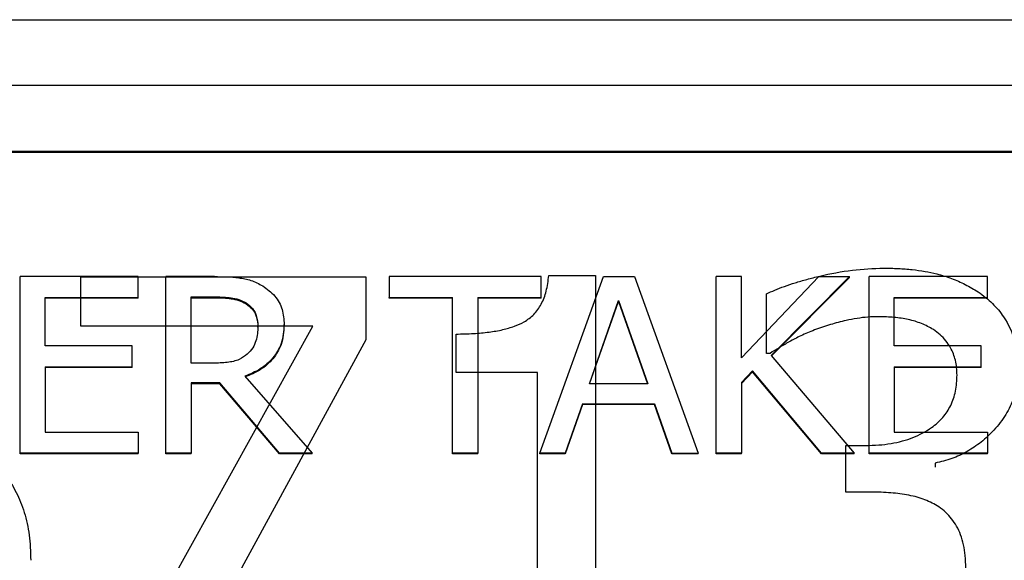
# Model space of a CAD drawing. Header units: inches. Extents: x 0.6 to 16.3, y 0.2 to 11.5.
# Tile 16 of 34: x 4.989 to 5.266, y 7.354 to 7.506. Entities that reach past the tile are written whole.
import ezdxf

# ---------------------------------------------------------------- set-up
doc = ezdxf.new("R2010")
doc.units = ezdxf.units.IN
doc.header["$MEASUREMENT"] = 0

msp = doc.modelspace()

# ---------------------------------------------------------------- linework, layer by layer
at = {"color": 7, "linetype": 'Continuous', "lineweight": 25}
for p, q in [((4.08496, 7.50631), (5.71163, 7.50631)), ((4.08496, 7.48788), (5.71163, 7.48788)), ((4.10496, 7.46921), (5.69163, 7.46921)), ((4.10496, 7.46897), (5.69163, 7.46897)), ((4.98877, 7.38406), (4.98877, 7.43385)), ((5.02213, 7.43385), (4.98877, 7.43385)), ((5.00594, 7.43374), (5.08631, 7.43374)), ((5.00594, 7.41984), (5.00594, 7.43374)), ((5.02213, 7.42796), (5.02213, 7.43385)), ((5.02991, 7.38406), (5.02991, 7.43385)), ((5.04366, 7.43385), (5.02991, 7.43385)), ((5.08631, 7.43374), (5.08631, 7.41601)), ((5.09288, 7.43385), (5.09288, 7.42796)), ((5.13576, 7.43385), (5.09288, 7.43385)), ((5.13541, 7.38406), (5.15339, 7.43385)), ((5.13576, 7.42796), (5.13576, 7.43385)), ((5.13794, 7.43412), (5.15108, 7.43412)), ((5.15108, 7.43412), (5.15108, 7.32756)), ((5.15339, 7.43385), (5.16212, 7.43385)), ((5.16212, 7.43385), (5.1801, 7.38406)), ((5.18516, 7.38406), (5.18516, 7.43385)), ((5.19225, 7.43385), (5.18516, 7.43385)), ((5.19225, 7.41097), (5.19225, 7.43385)), ((5.19225, 7.41097), (5.21412, 7.43385)), ((5.22276, 7.43385), (5.20068, 7.41162)), ((5.22276, 7.43361), (5.20078, 7.41149)), ((5.21412, 7.43385), (5.22276, 7.43385)), ((5.22276, 7.43361), (5.22276, 7.43385)), ((5.22829, 7.38406), (5.22829, 7.43385)), ((5.26166, 7.43385), (5.22829, 7.43385)), ((5.26166, 7.42796), (5.26166, 7.43385)), ((4.99586, 7.41432), (4.99586, 7.42796)), ((4.99586, 7.42796), (5.02213, 7.42796)), ((5.02213, 7.42772), (5.02213, 7.42796)), ((5.037, 7.42812), (5.04405, 7.42812)), ((5.037, 7.4094), (5.037, 7.42812)), ((5.037, 7.42788), (5.04405, 7.42788)), ((5.04405, 7.42812), (5.04405, 7.42788)), ((5.09288, 7.42796), (5.11078, 7.42796)), ((5.09288, 7.42772), (5.09288, 7.42796)), ((5.11078, 7.38406), (5.11078, 7.42796)), ((5.11787, 7.42796), (5.13576, 7.42796)), ((5.11787, 7.42796), (5.11787, 7.38406)), ((5.13576, 7.42772), (5.13576, 7.42796)), ((5.19932, 7.41218), (5.19932, 7.42895)), ((5.23538, 7.41432), (5.23538, 7.42796)), ((5.23538, 7.42796), (5.26166, 7.42796)), ((5.26166, 7.42772), (5.26166, 7.42796)), ((5.02213, 7.42772), (4.99586, 7.42772)), ((5.05252, 7.42642), (5.05252, 7.42619)), ((5.11078, 7.42772), (5.09288, 7.42772)), ((5.13576, 7.42772), (5.11787, 7.42772)), ((5.14937, 7.40363), (5.15759, 7.42707)), ((5.14946, 7.40363), (5.15759, 7.42683)), ((5.15759, 7.42707), (5.16584, 7.40363)), ((5.15759, 7.42707), (5.15759, 7.42683)), ((5.15759, 7.42683), (5.16576, 7.40363)), ((5.26166, 7.42772), (5.23538, 7.42772)), ((5.07132, 7.41984), (5.00594, 7.41984)), ((5.01343, 7.31548), (5.07132, 7.41984)), ((5.05589, 7.41957), (5.05589, 7.41981)), ((5.06328, 7.42009), (5.06328, 7.42033)), ((5.11176, 7.40681), (5.11176, 7.41764)), ((5.02036, 7.41432), (4.99586, 7.41432)), ((5.02036, 7.40843), (5.02036, 7.41432)), ((5.08631, 7.41601), (5.03149, 7.31548)), ((5.25989, 7.41432), (5.23538, 7.41432)), ((5.25989, 7.40843), (5.25989, 7.41432)), ((5.20035, 7.41218), (5.19932, 7.41218)), ((5.20068, 7.41162), (5.22406, 7.38406)), ((4.99586, 7.40843), (5.02036, 7.40843)), ((4.99586, 7.40843), (4.99586, 7.38995)), ((5.02036, 7.40819), (5.02036, 7.40843)), ((5.04323, 7.4094), (5.037, 7.4094)), ((5.23538, 7.40843), (5.25989, 7.40843)), ((5.23538, 7.40843), (5.23538, 7.38995)), ((5.25989, 7.40819), (5.25989, 7.40843)), ((5.02036, 7.40819), (4.99586, 7.40819)), ((5.05222, 7.40573), (5.07119, 7.38406)), ((5.13476, 7.40681), (5.11176, 7.40681)), ((5.13476, 7.32756), (5.13476, 7.40681)), ((5.19536, 7.40722), (5.19225, 7.40395)), ((5.19536, 7.40698), (5.19225, 7.40371)), ((5.21485, 7.38406), (5.19536, 7.40722)), ((5.19536, 7.40698), (5.19536, 7.40722)), ((5.21485, 7.38382), (5.19536, 7.40698)), ((5.25989, 7.40819), (5.23538, 7.40819)), ((5.04513, 7.40387), (5.037, 7.40387)), ((5.037, 7.40387), (5.037, 7.38406)), ((5.04513, 7.40363), (5.037, 7.40363)), ((5.06198, 7.38406), (5.04513, 7.40387)), ((5.04513, 7.40363), (5.04513, 7.40387)), ((5.06198, 7.38382), (5.04513, 7.40363)), ((5.16584, 7.40363), (5.14937, 7.40363)), ((5.19225, 7.40395), (5.19225, 7.38406)), ((5.14743, 7.39798), (5.14259, 7.38406)), ((5.14743, 7.39774), (5.14259, 7.38382)), ((5.14743, 7.39798), (5.16779, 7.39798)), ((5.14743, 7.39798), (5.14743, 7.39774)), ((5.16779, 7.39774), (5.14743, 7.39774)), ((5.16779, 7.39798), (5.17263, 7.38406)), ((5.16779, 7.39774), (5.16779, 7.39798)), ((5.17263, 7.38382), (5.16779, 7.39774)), ((4.99586, 7.38995), (5.02213, 7.38995)), ((5.02213, 7.38995), (5.02213, 7.38406)), ((5.23538, 7.38995), (5.26166, 7.38995)), ((5.26166, 7.38995), (5.26166, 7.38406)), ((5.2217, 7.38621), (5.22735, 7.38621)), ((5.2217, 7.37308), (5.2217, 7.38621)), ((5.02213, 7.38406), (4.98877, 7.38406)), ((4.98877, 7.38382), (4.98877, 7.38406)), ((5.02213, 7.38382), (4.98877, 7.38382)), ((5.02213, 7.38382), (5.02213, 7.38406)), ((5.037, 7.38406), (5.02991, 7.38406)), ((5.02991, 7.38382), (5.02991, 7.38406)), ((5.037, 7.38382), (5.02991, 7.38382)), ((5.037, 7.38382), (5.037, 7.38406)), ((5.06198, 7.38382), (5.06198, 7.38406)), ((5.07119, 7.38406), (5.06198, 7.38406)), ((5.07119, 7.38382), (5.06198, 7.38382)), ((5.07119, 7.38382), (5.07119, 7.38406)), ((5.11787, 7.38406), (5.11078, 7.38406)), ((5.11078, 7.38382), (5.11078, 7.38406)), ((5.11787, 7.38382), (5.11078, 7.38382)), ((5.11787, 7.38382), (5.11787, 7.38406)), ((5.14259, 7.38406), (5.13541, 7.38406)), ((5.13541, 7.38382), (5.13541, 7.38406)), ((5.14259, 7.38382), (5.13541, 7.38382)), ((5.14259, 7.38382), (5.14259, 7.38406)), ((5.17263, 7.38406), (5.1801, 7.38406)), ((5.17263, 7.38382), (5.17263, 7.38406)), ((5.1801, 7.38382), (5.17263, 7.38382)), ((5.1801, 7.38382), (5.1801, 7.38406)), ((5.19225, 7.38406), (5.18516, 7.38406)), ((5.18516, 7.38382), (5.18516, 7.38406)), ((5.19225, 7.38382), (5.18516, 7.38382)), ((5.19225, 7.38382), (5.19225, 7.38406)), ((5.22406, 7.38406), (5.21485, 7.38406)), ((5.21485, 7.38382), (5.21485, 7.38406)), ((5.22406, 7.38382), (5.21485, 7.38382)), ((5.22406, 7.38382), (5.22406, 7.38406)), ((5.26166, 7.38406), (5.22829, 7.38406)), ((5.22829, 7.38382), (5.22829, 7.38406)), ((5.26166, 7.38382), (5.22829, 7.38382)), ((5.26166, 7.38382), (5.26166, 7.38406)), ((5.24695, 7.38122), (5.24695, 7.38007)), ((5.22888, 7.37308), (5.2217, 7.37308))]:
    msp.add_line(p, q, dxfattribs=at)
for points, knots in [([(5.19932, 7.42895), (5.20011, 7.42932), (5.20177, 7.4301), (5.20448, 7.43114), (5.20749, 7.43214), (5.21081, 7.4331), (5.21617, 7.43445), (5.22337, 7.43587), (5.22944, 7.43611), (5.23238, 7.43623)], [0, 0, 0, 0, 0.0775, 0.162797, 0.256158, 0.357788, 0.467845, 0.74301, 1, 1, 1, 1]), ([(5.23238, 7.43623), (5.23377, 7.43621), (5.23646, 7.43617), (5.24037, 7.43587), (5.244, 7.43537), (5.24773, 7.43458), (5.25155, 7.43339), (5.25548, 7.43171), (5.25787, 7.43025), (5.25906, 7.42952)], [0, 0, 0, 0, 0.148614, 0.287827, 0.418165, 0.540265, 0.695458, 0.848005, 1, 1, 1, 1]), ([(5.04366, 7.43385), (5.04592, 7.43382), (5.04937, 7.43377), (5.05402, 7.43292), (5.05614, 7.4318), (5.05723, 7.43123)], [0, 0, 0, 0, 0.483407, 0.735045, 1, 1, 1, 1]), ([(5.11176, 7.41764), (5.11341, 7.41766), (5.11653, 7.41771), (5.12093, 7.41812), (5.1248, 7.41878), (5.12812, 7.41974), (5.13117, 7.42106), (5.13388, 7.42311), (5.13599, 7.42612), (5.1374, 7.42987), (5.13775, 7.43264), (5.13794, 7.43412)], [0, 0, 0, 0, 0.1373994, 0.2600815, 0.3688227, 0.4647386, 0.5494532, 0.6481844, 0.7514703, 0.8668997, 1, 1, 1, 1]), ([(5.05723, 7.43123), (5.05843, 7.43034), (5.06085, 7.42858), (5.06301, 7.42462), (5.06319, 7.42176), (5.06328, 7.42033)], [0, 0, 0, 0, 0.332483, 0.66621, 1, 1, 1, 1]), ([(5.04405, 7.42812), (5.04546, 7.42808), (5.04762, 7.42803), (5.05051, 7.42746), (5.05184, 7.42677), (5.05252, 7.42642)], [0, 0, 0, 0, 0.483708, 0.736482, 1, 1, 1, 1]), ([(5.04405, 7.42788), (5.04546, 7.42785), (5.04762, 7.42779), (5.05051, 7.42722), (5.05184, 7.42653), (5.05252, 7.42619)], [0, 0, 0, 0, 0.483708, 0.736482, 1, 1, 1, 1]), ([(5.25906, 7.42952), (5.25978, 7.42901), (5.26119, 7.42801), (5.26309, 7.42629), (5.26479, 7.42446), (5.26728, 7.42113), (5.26986, 7.41555), (5.27018, 7.41038), (5.27035, 7.40767)], [0, 0, 0, 0, 0.099762, 0.197019, 0.292651, 0.387587, 0.679397, 1, 1, 1, 1]), ([(5.05252, 7.42642), (5.05315, 7.42594), (5.05443, 7.42498), (5.05567, 7.42263), (5.05581, 7.42084), (5.05589, 7.41981)], [0, 0, 0, 0, 0.298018, 0.596766, 1, 1, 1, 1]), ([(5.05252, 7.42619), (5.05315, 7.4257), (5.05443, 7.42474), (5.05567, 7.42239), (5.05581, 7.4206), (5.05589, 7.41957)], [0, 0, 0, 0, 0.2980179, 0.5967661, 1, 1, 1, 1]), ([(5.23104, 7.42252), (5.23001, 7.4225), (5.22795, 7.42245), (5.22488, 7.42209), (5.22134, 7.4214), (5.21731, 7.42033), (5.21437, 7.41931), (5.21287, 7.41879)], [0, 0, 0, 0, 0.1650423, 0.3299352, 0.4957265, 0.7446229, 1, 1, 1, 1]), ([(5.24644, 7.41888), (5.2459, 7.4192), (5.24481, 7.41984), (5.24307, 7.42062), (5.24125, 7.42126), (5.23869, 7.4219), (5.23528, 7.42241), (5.23249, 7.42249), (5.23104, 7.42252)], [0, 0, 0, 0, 0.11939, 0.23858, 0.358613, 0.480513, 0.73122, 1, 1, 1, 1]), ([(5.06328, 7.42033), (5.06314, 7.4185), (5.06288, 7.41513), (5.06027, 7.41078), (5.05667, 7.40759), (5.05369, 7.40634), (5.05222, 7.40573)], [0, 0, 0, 0, 0.284906, 0.524908, 0.763987, 1, 1, 1, 1]), ([(5.06328, 7.42009), (5.06314, 7.41826), (5.06288, 7.41489), (5.06027, 7.41054), (5.05667, 7.40735), (5.05369, 7.4061), (5.05222, 7.40549)], [0, 0, 0, 0, 0.284906, 0.524908, 0.763987, 1, 1, 1, 1]), ([(5.05589, 7.41981), (5.0558, 7.41843), (5.05567, 7.41633), (5.05448, 7.41365), (5.05341, 7.41255), (5.05286, 7.41198)], [0, 0, 0, 0, 0.481916, 0.732223, 1, 1, 1, 1]), ([(5.21287, 7.41879), (5.21158, 7.41825), (5.20914, 7.41725), (5.20584, 7.41553), (5.20297, 7.41384), (5.2012, 7.41272), (5.20035, 7.41218)], [0, 0, 0, 0, 0.293673, 0.554514, 0.78538, 1, 1, 1, 1]), ([(5.25311, 7.40604), (5.25309, 7.40677), (5.25304, 7.40817), (5.25269, 7.4102), (5.25212, 7.41206), (5.25123, 7.41393), (5.24999, 7.41575), (5.24837, 7.4175), (5.24708, 7.41842), (5.24644, 7.41888)], [0, 0, 0, 0, 0.146589, 0.283666, 0.413047, 0.536883, 0.694017, 0.847089, 1, 1, 1, 1]), ([(5.05286, 7.41198), (5.05214, 7.41143), (5.0505, 7.41017), (5.04704, 7.40953), (5.04455, 7.40944), (5.04323, 7.4094)], [0, 0, 0, 0, 0.269382, 0.612222, 1, 1, 1, 1]), ([(5.22735, 7.38621), (5.22857, 7.38623), (5.23096, 7.38628), (5.23443, 7.38671), (5.23766, 7.38741), (5.24066, 7.3884), (5.24343, 7.38968), (5.24634, 7.39146), (5.2492, 7.39397), (5.2515, 7.39749), (5.25288, 7.40159), (5.25303, 7.40451), (5.25311, 7.40604)], [0, 0, 0, 0, 0.097709, 0.189924, 0.277471, 0.361318, 0.442564, 0.522416, 0.638012, 0.75147, 0.870008, 1, 1, 1, 1]), ([(5.27035, 7.40767), (5.27033, 7.40675), (5.27027, 7.40495), (5.26984, 7.40229), (5.26914, 7.39972), (5.26815, 7.39726), (5.26688, 7.39489), (5.26532, 7.39263), (5.26306, 7.38997), (5.26001, 7.38712), (5.25601, 7.38442), (5.25165, 7.38237), (5.24852, 7.38161), (5.24695, 7.38122)], [0, 0, 0, 0, 0.074176, 0.146406, 0.217442, 0.288071, 0.359094, 0.431301, 0.505441, 0.633509, 0.756431, 0.87746, 1, 1, 1, 1]), ([(4.97802, 7.384), (4.97882, 7.3834), (4.98043, 7.38221), (4.98259, 7.38017), (4.98454, 7.37796), (4.98625, 7.37556), (4.98773, 7.37298), (4.98898, 7.37023), (4.99, 7.36729), (4.9908, 7.36417), (4.99136, 7.36088), (4.99171, 7.35741), (4.99175, 7.35503), (4.99177, 7.35382)], [0, 0, 0, 0, 0.084833, 0.168632, 0.252186, 0.336291, 0.421728, 0.509241, 0.599523, 0.693207, 0.790858, 0.892977, 1, 1, 1, 1]), ([(5.24798, 7.36886), (5.24736, 7.36924), (5.2461, 7.37001), (5.24404, 7.37092), (5.24184, 7.37166), (5.23865, 7.37239), (5.23431, 7.37295), (5.23075, 7.37303), (5.22888, 7.37308)], [0, 0, 0, 0, 0.11189, 0.225638, 0.342563, 0.463877, 0.719437, 1, 1, 1, 1]), ([(5.25557, 7.35171), (5.25554, 7.35285), (5.25549, 7.35504), (5.255, 7.35815), (5.2542, 7.36096), (5.25306, 7.36342), (5.25164, 7.36555), (5.24997, 7.36739), (5.24864, 7.36837), (5.24798, 7.36886)], [0, 0, 0, 0, 0.177461, 0.339704, 0.488732, 0.62712, 0.754607, 0.877902, 1, 1, 1, 1])]:
    msp.add_open_spline(points, degree=3, knots=knots, dxfattribs=at)

doc.saveas('drawing.dxf')
